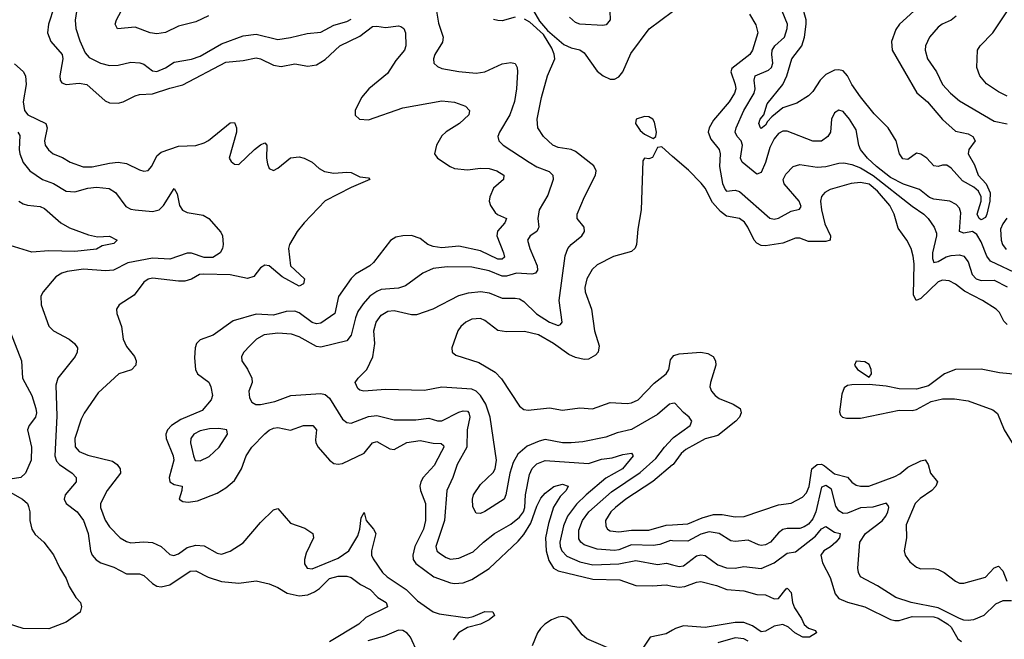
# Model space of a CAD drawing. Header units: inches. Extents: x 1694797 to 1849917, y 907313 to 1017959.
# Tile 221 of 256: x 1766974 to 1771537, y 944480 to 947351. Entities that reach past the tile are written whole.
import ezdxf

# ---------------------------------------------------------------- set-up
doc = ezdxf.new("R2010")
doc.units = ezdxf.units.IN
doc.header["$MEASUREMENT"] = 0
doc.layers.add('B7964', color=7, linetype='Continuous')
doc.layers.add('B7974', color=7, linetype='Continuous')

msp = doc.modelspace()

# ---------------------------------------------------------------- linework, layer by layer
at = {"layer": 'B7964', "color": 5}
for points, elevation in [([(1767247.7, 947450), (1767231.5, 947348.5), (1767235, 947310), (1767252.5, 947252.5), (1767277.8, 947197.8), (1767296, 947176), (1767348.4, 947150), (1767390, 947139.2), (1767430, 947140.5), (1767490, 947154.1), (1767531.7, 947151.7), (1767550, 947144.2), (1767590, 947113.2), (1767610, 947111.6), (1767650, 947128.4), (1767690, 947154.1), (1767770, 947168.1), (1767810, 947182.3), (1767910, 947239.8), (1768010, 947276.3), (1768070, 947283.5), (1768170, 947259.5), (1768230, 947268.1), (1768306.2, 947286.2), (1768370, 947293.1), (1768430, 947325.6), (1768490, 947343), (1768510, 947353.3)], 740), ([(1767134.4, 947410), (1767107.4, 947330), (1767103.1, 947290), (1767118.8, 947250), (1767170.6, 947190), (1767174.1, 947170), (1767161.1, 947090), (1767162.4, 947070), (1767170, 947057.6), (1767190, 947050.1), (1767250, 947057), (1767285.3, 947050), (1767370, 946975.6), (1767390, 946964.9), (1767430, 946963.5), (1767453.3, 946970), (1767510, 946998.3), (1767530, 947003.7), (1767590, 947006.9), (1767670, 947034.1), (1767730, 947048.8), (1767930, 947153.8), (1768010, 947161.2), (1768070, 947173.4), (1768090, 947169.5), (1768150, 947140.8), (1768186.3, 947133.7), (1768250, 947146.6), (1768310, 947135), (1768350, 947142.3), (1768390, 947166.1), (1768458, 947230), (1768550, 947274.1), (1768610, 947319.4), (1768630, 947321.3), (1768670, 947314.7), (1768730, 947322.9), (1768740, 947320), (1768754.9, 947310), (1768762, 947290), (1768763.2, 947230), (1768757.1, 947210), (1768717.9, 947162.1), (1768679.1, 947100.9), (1768592.4, 947030), (1768557.6, 946990), (1768528.4, 946930), (1768528.5, 946908.5), (1768549.4, 946889.4), (1768590, 946887.1), (1768750, 946941.8), (1768930, 946975.7), (1768989.5, 946969.5), (1769039.5, 946950), (1769059.5, 946930), (1769055.3, 946910), (1769011.8, 946870), (1768950, 946831.6), (1768930, 946812), (1768905.2, 946770), (1768897.3, 946730), (1768910, 946709.1), (1768968.8, 946670), (1768990, 946661), (1769050, 946654.8), (1769110, 946662.8), (1769150, 946661.2), (1769185.2, 946650), (1769217.2, 946630), (1769216.9, 946610), (1769170.2, 946570), (1769153, 946530), (1769150.2, 946510), (1769155.8, 946490), (1769177.2, 946457.2), (1769188.1, 946448.1), (1769230.2, 946430), (1769222.3, 946410), (1769188.5, 946371.5), (1769185.3, 946350), (1769216.9, 946270), (1769220.6, 946250), (1769210, 946241), (1769190, 946240.8), (1769110, 946280.5), (1769010, 946301.9), (1768930, 946294.5), (1768890, 946299.5), (1768865.3, 946310), (1768830, 946336.5), (1768790, 946351.4), (1768750.2, 946349.8), (1768717.3, 946342.7), (1768692.7, 946327.3), (1768614.4, 946225.6), (1768596.5, 946210), (1768530, 946171.7), (1768510, 946152), (1768451.9, 946068.1), (1768434.6, 945990), (1768370, 945944.8), (1768350, 945941.2), (1768330, 945947.8), (1768270, 945993.3), (1768250, 946000.8), (1768210, 945999.4), (1768150, 945982.4), (1768070, 945986.4), (1767964.2, 945955.8), (1767870.6, 945889.4), (1767810, 945867.6), (1767794.2, 945850), (1767787.3, 945830), (1767784.5, 945784.5), (1767789.2, 945730), (1767798.9, 945710), (1767850.8, 945670.8), (1767860.2, 945650), (1767868.5, 945610), (1767862, 945590), (1767819.5, 945540.5), (1767720.8, 945499.2), (1767678, 945470), (1767659.3, 945450), (1767652.3, 945430), (1767653.1, 945410), (1767685.4, 945330), (1767688.6, 945310), (1767667.7, 945230), (1767670.1, 945210.1), (1767690, 945197.6), (1767728, 945190), (1767726.5, 945170), (1767712.7, 945130), (1767730, 945119), (1767755.8, 945115.8), (1767798.4, 945121.6), (1767890, 945156.6), (1767930, 945182.2), (1767970, 945216.4), (1768002, 945270), (1768023.8, 945330), (1768049.9, 945370.1), (1768110, 945432.3), (1768130, 945449.1), (1768150, 945458.5), (1768170, 945460.6), (1768230, 945449.1), (1768290, 945470.1), (1768333.4, 945470), (1768350.1, 945450.1), (1768344.7, 945404.7), (1768346.5, 945390), (1768358.2, 945370), (1768410, 945310.2), (1768430, 945295.2), (1768450, 945291.3), (1768470, 945295), (1768570, 945341.9), (1768610, 945390.8), (1768630, 945397), (1768690, 945362), (1768710, 945359.5), (1768768.8, 945391.2), (1768830, 945400.6), (1768890, 945389.1), (1768927.7, 945387.7), (1768938.1, 945378.1), (1768940.2, 945370), (1768929.6, 945350), (1768894.6, 945285.4), (1768843.3, 945230), (1768833, 945210), (1768828.8, 945190), (1768832.1, 945170), (1768855, 945110), (1768854.4, 945030), (1768844.9, 944990), (1768806.1, 944910), (1768795.7, 944870), (1768797.8, 944850), (1768810.7, 944830.7), (1768893.4, 944770), (1768970, 944742.1), (1768990, 944738.9), (1769030, 944742.3), (1769070, 944757.4), (1769150, 944808.1), (1769284.6, 944935.4), (1769310, 944965.4), (1769342.3, 945017.7), (1769370, 945097.6), (1769390, 945133.6), (1769410, 945157.8), (1769450, 945188.6), (1769490, 945199), (1769515.6, 945190), (1769507.2, 945170), (1769478.6, 945141.4), (1769447.6, 945092.4), (1769424.2, 945015.8), (1769410.7, 944950), (1769413.7, 944890), (1769425.7, 944845.7), (1769448, 944810), (1769470, 944797), (1769630, 944758), (1769755.6, 944755.6), (1769829.6, 944729.6), (1769907.4, 944727.4), (1769970, 944732.5), (1770000, 944726.9)], 720), ([(1767850, 947368.1), (1767790, 947341.6), (1767710, 947320.5), (1767650, 947292.2), (1767610, 947285.7), (1767578.4, 947290), (1767510, 947316.1), (1767428.1, 947308.1), (1767417, 947330), (1767422.3, 947350), (1767455.9, 947410)], 760), ([(1769344.7, 947410), (1769383.8, 947343.8), (1769420.5, 947300.5), (1769496.2, 947236.2), (1769530, 947220.7), (1769570, 947210.7), (1769590, 947196.8), (1769650, 947112.6), (1769677.6, 947090), (1769710, 947076), (1769730, 947076), (1769750, 947086), (1769770, 947109.7), (1769805.9, 947194.1), (1769891.9, 947308.1), (1770000, 947388.4)], 760), ([(1769708.2, 947430), (1769710, 947349.7), (1769692.5, 947327.5), (1769676, 947324), (1769570, 947330.8), (1769550, 947337.2), (1769522.1, 947362.1)], 740), ([(1768906.5, 947390), (1768914.9, 947334.9), (1768936.3, 947270), (1768933.9, 947246.1), (1768898.8, 947190), (1768891.3, 947170), (1768893.4, 947150), (1768910, 947133.4), (1768930, 947125.4), (1769010, 947111.3), (1769090, 947102.7), (1769130, 947109), (1769210, 947146.5), (1769250, 947152.9), (1769270, 947148), (1769280.3, 947130), (1769280.7, 947110), (1769276.8, 947030), (1769267.5, 946972.5), (1769245, 946910), (1769197.8, 946830), (1769190.2, 946810), (1769194.6, 946790), (1769215.3, 946770), (1769334.7, 946690), (1769370, 946668.4), (1769427.4, 946647.4), (1769445.6, 946630), (1769447, 946610), (1769421.5, 946538.5), (1769380.8, 946470), (1769375, 946430), (1769380.2, 946390), (1769377.3, 946382.7), (1769370.2, 946370), (1769340.3, 946350), (1769328.2, 946330), (1769338.1, 946290), (1769372.9, 946210), (1769374.5, 946190), (1769364.2, 946175.8), (1769347.6, 946172.4), (1769276.9, 946176.9), (1769230, 946163.3), (1769210, 946162.3), (1769150, 946187.6), (1769070, 946204.4), (1768954.9, 946205.1), (1768890, 946197.7), (1768843.2, 946176.8), (1768762.6, 946117.4), (1768730, 946107.1), (1768650, 946100.2), (1768628.6, 946091.4), (1768597.4, 946070), (1768565.4, 946034.6), (1768541.2, 945998.8), (1768530.1, 945970), (1768510.9, 945889.1), (1768490, 945862.5), (1768370, 945833.7), (1768350, 945837.3), (1768270, 945880.7), (1768233.4, 945893.4), (1768170, 945898.8), (1768107.2, 945890), (1768072.4, 945870), (1768040.3, 945839.7), (1768012.6, 945810), (1768002.3, 945790), (1768003.6, 945770), (1768030, 945732.2), (1768050.2, 945690), (1768051.3, 945670), (1768036.9, 945630), (1768039.3, 945599.3), (1768050, 945579.3), (1768068.3, 945568.3), (1768090, 945568.3), (1768157.4, 945582.6), (1768230.2, 945610.2), (1768370, 945618.4), (1768390, 945613.8), (1768410, 945596.9), (1768470, 945500.2), (1768490, 945484.9), (1768510, 945482), (1768590, 945512), (1768630, 945517.3), (1768710, 945496.5), (1768810, 945497.1), (1768870, 945504.4), (1768910, 945492.4), (1768930, 945492.8), (1769010, 945532.4), (1769030, 945539.3), (1769050, 945537.8), (1769056, 945530), (1769059.9, 945510), (1769047.4, 945450), (1769046.4, 945370), (1769002.1, 945290), (1768981.7, 945230), (1768953, 945170), (1768942.2, 945030), (1768903.5, 944910), (1768907.6, 944890), (1768919.2, 944879.2), (1768950, 944859), (1768970, 944851.6), (1769010, 944855.3), (1769075.1, 944884.9), (1769123.2, 944930), (1769174.7, 944970), (1769250, 945014), (1769290, 945046.4), (1769308.8, 945070), (1769315.6, 945090), (1769318.3, 945150), (1769336.8, 945243.2), (1769349.3, 945270.7), (1769370, 945293.4), (1769410, 945307.9), (1769610, 945294.2), (1769670, 945314.8), (1769719.3, 945320.7), (1769770, 945336.6), (1769810, 945342.4), (1769816.9, 945330), (1769767.7, 945270), (1769690, 945226.9), (1769599.6, 945150), (1769554, 945106), (1769513, 945050), (1769494, 945006), (1769477.6, 944930), (1769478.9, 944910), (1769486.5, 944890), (1769510, 944864.5), (1769570, 944838.5), (1769630, 944825), (1769750, 944829.1), (1769830, 944845), (1769930, 944826.3), (1769972.2, 944832.2), (1770000, 944825.1)], 740), ([(1770000, 945572.8), (1769985.1, 945570), (1769930, 945522.2), (1769810, 945451.6), (1769742.6, 945437.4), (1769690, 945416.2), (1769584.4, 945395.6), (1769530, 945389.6), (1769490, 945390.6), (1769410, 945405.6), (1769381.4, 945398.6), (1769325.5, 945374.5), (1769282.4, 945337.6), (1769260.9, 945299.1), (1769245.6, 945250), (1769227.6, 945150), (1769218.9, 945130), (1769130, 945071.5), (1769110, 945062.7), (1769090, 945063.7), (1769073.5, 945093.5), (1769072.3, 945130), (1769077.8, 945150), (1769110, 945196.9), (1769167.7, 945252.3), (1769177.6, 945270), (1769184.4, 945310), (1769154.1, 945510), (1769134.2, 945570), (1769110, 945610.1), (1769090, 945629), (1769070, 945638.4), (1768930, 945648.1), (1768850, 945632.7), (1768670, 945636.8), (1768569.3, 945629.3), (1768550, 945633.7), (1768541.7, 945641.7), (1768529.2, 945670), (1768542.3, 945690), (1768583.6, 945730), (1768611.3, 945788.7), (1768619.8, 945850), (1768615.8, 945910), (1768626.6, 945950), (1768650, 945982.4), (1768680.3, 945999.7), (1768710, 946002.7), (1768790, 945985.5), (1768815.2, 945984.8), (1768890, 946011.6), (1769010, 946072.9), (1769054.6, 946085.4), (1769111.5, 946091.5), (1769150, 946085.2), (1769210, 946059.9), (1769270, 946061.3), (1769290, 946057.3), (1769310, 946045.2), (1769368.6, 945988.6), (1769430, 945949.4), (1769470, 945934.5), (1769481.1, 945938.9), (1769488.9, 945950), (1769475, 946050), (1769502.5, 946257.5), (1769514.7, 946290), (1769530, 946309.8), (1769579.2, 946350), (1769592.1, 946370), (1769590.1, 946390.1), (1769557.4, 946430), (1769557.7, 946450), (1769591.1, 946530), (1769642.4, 946630), (1769645.2, 946650), (1769634.2, 946674.2), (1769550, 946739.6), (1769529.3, 946749.3), (1769470, 946758), (1769445.2, 946770), (1769401.3, 946810), (1769375.4, 946850), (1769372.4, 946890), (1769392.2, 946990), (1769420.9, 947090), (1769453.5, 947170), (1769450.8, 947190.8), (1769439.6, 947219.6), (1769401.6, 947281.6), (1769339, 947339), (1769313.5, 947353.5)], 760), ([(1769270, 947362.6), (1769210, 947346), (1769190, 947347.2), (1769170, 947352.2)], 760), ([(1766950, 947147.1), (1766990.1, 947110.1), (1767001.6, 947090), (1767004.2, 947050), (1766991.2, 946970), (1766996.8, 946930), (1767012.6, 946910), (1767096.1, 946870), (1767102.5, 946850), (1767090.1, 946790), (1767092.9, 946770), (1767107.6, 946747.6), (1767130, 946730.1), (1767172.5, 946712.5), (1767208.8, 946690), (1767269.1, 946669.1), (1767310, 946669.1), (1767390, 946686.7), (1767430.9, 946690.9), (1767470, 946684.7), (1767530, 946654.5), (1767550, 946649.2), (1767570, 946652.4), (1767587.1, 946672.9), (1767610, 946720.2), (1767630, 946737.5), (1767710, 946764.2), (1767790, 946768.3), (1767830, 946780.1), (1767850, 946791.3), (1767950, 946872.6), (1767970, 946874.9), (1767978.9, 946850), (1767978.6, 946830), (1767945.7, 946710), (1767953.8, 946693.8), (1767970, 946681.6), (1767990, 946680.4), (1768062.3, 946750), (1768090, 946771.3), (1768110, 946780.4), (1768120.4, 946770), (1768118.2, 946710), (1768122.7, 946682.7), (1768130, 946662), (1768150, 946652.7), (1768170, 946663.1), (1768229.8, 946710.2), (1768270, 946715), (1768292.7, 946710), (1768330, 946691), (1768361.5, 946661.5), (1768387.5, 946647.5), (1768430, 946639.7), (1768490, 946645.1), (1768510, 946642.5), (1768550, 946622.6), (1768590, 946618.4), (1768597.6, 946610), (1768510, 946573.8), (1768390, 946511.2), (1768292.6, 946410), (1768260.1, 946370), (1768224.5, 946310), (1768219.5, 946290), (1768229.8, 946209.8), (1768294.8, 946150), (1768290, 946127.5), (1768270, 946115.9), (1768190, 946159.4), (1768130, 946210.6), (1768110, 946213.1), (1768090, 946201.8), (1768058.7, 946161.3), (1768030, 946152), (1767950, 946168.4), (1767828, 946172), (1767808.4, 946170), (1767770, 946149), (1767740.1, 946139.9), (1767710, 946139), (1767590, 946153.9), (1767570, 946148.9), (1767550, 946134.8), (1767505, 946075), (1767434.9, 946030), (1767422.4, 946010), (1767424.9, 945990), (1767446.9, 945930), (1767453.8, 945870), (1767470, 945836.9), (1767507, 945790), (1767514.6, 945770), (1767512.5, 945750), (1767492.2, 945727.8), (1767434.3, 945710), (1767337.4, 945622.6), (1767272.7, 945527.3), (1767259.5, 945500.5), (1767230.1, 945410), (1767231.1, 945371.1), (1767250.5, 945350.5), (1767290, 945332.6), (1767404.9, 945304.9), (1767426.2, 945290), (1767439.4, 945270), (1767441, 945250), (1767379.8, 945170), (1767349.4, 945110), (1767348.9, 945090), (1767370, 945031.3), (1767390, 945000.8), (1767440.2, 944950), (1767470, 944933), (1767490, 944927.7), (1767550, 944931.7), (1767590, 944928.1), (1767630, 944910.2), (1767670, 944872.2), (1767688.8, 944868.8), (1767710, 944876.6), (1767750, 944905.9), (1767790, 944916.8), (1767830, 944913.7), (1767890, 944879.7), (1767910, 944875.2), (1767950, 944888.2), (1768010, 944927.2), (1768090, 945021.2), (1768150, 945079.3), (1768170, 945085.5), (1768230, 945017.7), (1768295.1, 944995.1), (1768332.9, 944970), (1768335.5, 944950), (1768301.2, 944878.8), (1768294.2, 944850), (1768294.8, 944830), (1768306.2, 944810), (1768330, 944806.6), (1768450, 944856.2), (1768499.6, 944890), (1768541.2, 944958.8), (1768550.5, 944990.5), (1768557.5, 945042.5), (1768570, 945067.3), (1768579.4, 945030), (1768614.2, 944990), (1768625, 944970), (1768604.5, 944890), (1768605.2, 944870), (1768612.7, 944852.7), (1768656.3, 944790), (1768676.5, 944770), (1768765, 944710), (1768818.1, 944658.1), (1768890, 944607.3), (1768917.8, 944597.8), (1769050, 944580.1), (1769075, 944585), (1769130, 944609.2), (1769166.6, 944606.6), (1769174.3, 944590), (1769150.2, 944570), (1769110, 944549.9), (1769050, 944534.3), (1769007.2, 944510), (1768983.1, 944476.9)], 680), ([(1766965.8, 946830), (1766974.6, 946814.6), (1766971.3, 946750), (1766974.5, 946730), (1766990, 946688.9), (1767020.8, 946650), (1767080.9, 946610), (1767131.7, 946591.7), (1767190, 946555.9), (1767230, 946553.9), (1767290, 946570.1), (1767330, 946575), (1767389.4, 946569.4), (1767417.7, 946550), (1767466, 946486), (1767490, 946473.6), (1767510.2, 946470.2), (1767590, 946462.6), (1767620.4, 946470), (1767640.9, 946490), (1767690, 946568), (1767704, 946544), (1767715.4, 946490), (1767729, 946469), (1767750, 946457.8), (1767825.4, 946445.4), (1767850.3, 946430), (1767906.5, 946366.5), (1767913.5, 946350), (1767917.2, 946310), (1767914.3, 946290), (1767904.1, 946270), (1767870, 946249.3), (1767830, 946249.1), (1767770, 946268.7), (1767750, 946269.6), (1767670, 946242), (1767590, 946245.4), (1767475.9, 946224.1), (1767409.7, 946190.3), (1767372, 946188), (1767270, 946195.2), (1767195.1, 946184.9), (1767170, 946176.8), (1767141.2, 946158.8), (1767082.6, 946090), (1767073, 946070), (1767074.2, 946030), (1767110.2, 945930.2), (1767130.4, 945910), (1767204.4, 945870), (1767228.5, 945850), (1767242.4, 945830), (1767241.3, 945810), (1767232, 945790), (1767150.9, 945690), (1767142, 945658), (1767146.4, 945513.6), (1767137.6, 945330), (1767145.6, 945305.6), (1767158.2, 945290), (1767218.3, 945250), (1767236, 945230), (1767235.6, 945210), (1767185.8, 945150), (1767180.7, 945130), (1767190.2, 945110), (1767241, 945070), (1767270.8, 945030), (1767292.1, 944970), (1767302.5, 944890), (1767310.2, 944870), (1767328.4, 944848.4), (1767350, 944834.4), (1767410, 944814.2), (1767470, 944783.8), (1767530, 944784.1), (1767550, 944776.2), (1767590, 944738.2), (1767610, 944726.7), (1767630, 944723.1), (1767670, 944732.8), (1767764.3, 944795.7), (1767790, 944797.4), (1767848.2, 944768.2), (1767910, 944748.5), (1767990, 944740.8), (1768070, 944750.3), (1768130, 944737.4), (1768170, 944720.2), (1768213.2, 944693.2), (1768270, 944681.1), (1768310, 944686.4), (1768340.7, 944699.3), (1768364.1, 944715.9), (1768410, 944761.5), (1768450, 944772.1), (1768490, 944771.8), (1768510, 944766.7), (1768554.4, 944734.4), (1768598.4, 944710), (1768634.2, 944674.2), (1768672, 944650), (1768679.3, 944630), (1768579, 944581), (1768545.7, 944550), (1768410, 944468.8)], 660), ([(1770000, 946717.4), (1769950, 946761.2), (1769930, 946758), (1769907.1, 946712.9), (1769890, 946706), (1769870, 946709.3), (1769862.5, 946697.5), (1769853.6, 946470), (1769839.1, 946380.9), (1769833.3, 946310), (1769827.1, 946292.9), (1769810, 946277.5), (1769726.1, 946253.9), (1769650, 946215.5), (1769626.5, 946193.5), (1769602.5, 946150), (1769593.4, 946110), (1769595, 946090), (1769623.5, 946010), (1769637.7, 945910), (1769659.3, 945839.3), (1769655.3, 945810), (1769642.9, 945797.1), (1769610, 945778.6), (1769590, 945776.7), (1769550, 945785), (1769519.6, 945799.6), (1769448.1, 945850), (1769378.3, 945890), (1769314.2, 945905.8), (1769230, 945904.2), (1769190, 945910.9), (1769130, 945956.5), (1769110, 945966), (1769070, 945963.4), (1769042, 945950), (1769018.4, 945930), (1769005.4, 945910), (1768977, 945830), (1768978.4, 945810), (1768995.8, 945795.8), (1769102.2, 945762.2), (1769178.3, 945718.3), (1769207.6, 945687.6), (1769290, 945560.3), (1769310, 945544.9), (1769330, 945541.6), (1769430, 945552.6), (1769490, 945542.2), (1769570, 945551.9), (1769628.6, 945548.6), (1769710, 945577.1), (1769790, 945571.9), (1769810, 945575.2), (1769840.4, 945590), (1769913.7, 945666.3), (1769970.8, 945710), (1769982.5, 945730), (1769990, 945774.9), (1770000, 945787.9)], 780), ([(1766970.2, 946510), (1766990, 946497.8), (1767010, 946491.5), (1767070, 946485.8), (1767090, 946475.9), (1767165.3, 946410), (1767205.9, 946385.9), (1767294, 946354), (1767334.5, 946345.5), (1767390, 946347.7), (1767426.8, 946330), (1767410, 946313.2), (1767356.9, 946303.1), (1767330, 946288.4), (1767230, 946277.4), (1767110, 946279.5), (1767030, 946274), (1766930, 946305.3)], 640), ([(1766921.4, 945930), (1766982.6, 945770), (1766987, 945690), (1767030.7, 945610), (1767049.5, 945550), (1767051.6, 945530), (1767047.6, 945510), (1767018.8, 945470), (1767011, 945450), (1767029.4, 945370), (1767027.7, 945310), (1767000.8, 945250), (1766979.5, 945230), (1766930, 945222.4)], 640), ([(1770000, 944936.9), (1769990, 944937.1), (1769940.5, 944919.5), (1769910, 944914.2), (1769810, 944918.1), (1769750, 944894.4), (1769730, 944891.5), (1769650, 944896.9), (1769590, 944917.2), (1769574.2, 944930), (1769566, 944946), (1769565.6, 944985.6), (1769582.9, 945030), (1769612.2, 945070), (1769716.7, 945163.3), (1769850, 945252.4), (1769922.4, 945317.6), (1769961.7, 945370), (1770000, 945410.5)], 760), ([(1770000, 945288.1), (1769908.9, 945211.1), (1769783.5, 945130), (1769735, 945090), (1769713.6, 945070), (1769689.4, 945030), (1769690, 945003.8), (1769697.7, 944990), (1769710, 944983.2), (1769750, 944977.9), (1769810, 944985.9), (1769890, 944985.2), (1769970, 945008.2), (1770000, 945010.4)], 780), ([(1766930, 945161.1), (1766987.4, 945130), (1767010.3, 945110), (1767015.3, 945095.3), (1767020.8, 945070), (1767021.3, 945030), (1767031.2, 944990), (1767045.9, 944965.9), (1767086.4, 944930), (1767131.8, 944871.8), (1767159.7, 944810), (1767190, 944761.6), (1767204.2, 944724.2), (1767234.4, 944674.4), (1767256.5, 944650), (1767260.3, 944630), (1767254, 944606), (1767190, 944559), (1767109.1, 944529.1), (1766990.7, 944529.3), (1766883.3, 944563.3)], 640), ([(1769710, 944435.2), (1769602.7, 944482.7), (1769580.7, 944500.7), (1769530, 944567.8), (1769510, 944580.7), (1769490, 944585.5), (1769470, 944583.1), (1769438.4, 944570), (1769408.2, 944550), (1769387.8, 944530), (1769374, 944510), (1769349.5, 944450.5)], 720), ([(1768818.4, 944418.4), (1768785.6, 944490), (1768770, 944507.8), (1768750, 944521.1), (1768730, 944523), (1768665.3, 944494.7), (1768587.8, 944472.2)], 680), ([(1770000, 944522.9), (1769970, 944505.9), (1769895.8, 944490), (1769861.7, 944438.3)], 720)]:
    msp.add_lwpolyline(points, dxfattribs=dict(at, elevation=elevation))
for points, elevation in [([(1769870, 946902.7), (1769831.3, 946890), (1769828.2, 946870), (1769850, 946837.3), (1769870, 946820.7), (1769910, 946801), (1769922, 946810), (1769925.2, 946830), (1769916, 946876), (1769908.7, 946890), (1769890, 946901.2)], 780), ([(1767897.2, 945457.2), (1767854.6, 945454.6), (1767810, 945445.4), (1767781, 945430), (1767768.2, 945410), (1767766.3, 945390), (1767779.8, 945330), (1767788.3, 945308.3), (1767810, 945307), (1767852.6, 945327.4), (1767899.3, 945370), (1767936.8, 945430), (1767934.5, 945450)], 740)]:
    msp.add_lwpolyline(points, close=True, dxfattribs=dict(at, elevation=elevation))
at = {"layer": 'B7974', "color": 5}
for points, elevation in [([(1771118.4, 947390), (1771051, 947330), (1771034.4, 947305.6), (1771013.9, 947250), (1771016.8, 947210), (1771131.9, 947011.9), (1771180.7, 946970), (1771250, 946888.5), (1771310, 946834.3), (1771370, 946822.1), (1771391.4, 946810), (1771402.3, 946790), (1771372.3, 946750), (1771370.1, 946730), (1771398.4, 946678.4), (1771416.5, 946630), (1771453.2, 946590), (1771471.6, 946548.4), (1771470, 946509.5), (1771456, 946450), (1771450, 946434.2), (1771430, 946423.7), (1771420.8, 946430), (1771411.5, 946450), (1771429.9, 946510), (1771429.1, 946530), (1771416.9, 946556.9), (1771395.4, 946575.4), (1771343.6, 946603.6), (1771290, 946663), (1771270, 946676.2), (1771250, 946677.1), (1771230, 946670.8), (1771210, 946674), (1771177.3, 946710), (1771150, 946728.4), (1771130, 946732.4), (1771090, 946703.8), (1771066.2, 946706.2), (1771051.4, 946730), (1771035.3, 946790), (1770998.6, 946850), (1770934.3, 946914.3), (1770870, 946993.2), (1770829.9, 947050), (1770810, 947090.8), (1770790, 947113.2), (1770770, 947118.7), (1770750, 947116.4), (1770710, 947097), (1770684.1, 947070), (1770650, 947018.7), (1770630, 946998), (1770576.1, 946963.9), (1770510, 946942.8), (1770459.9, 946900.1), (1770440.2, 946879.8), (1770430, 946861.6), (1770410, 946847.5), (1770407.9, 946850), (1770399.9, 946870), (1770405, 946890), (1770422.2, 946910), (1770438.3, 946961.7), (1770510, 947050.1), (1770529.6, 947090), (1770552, 947170), (1770599.3, 947230), (1770611.7, 947270), (1770619.2, 947330), (1770619.1, 947350), (1770601.7, 947410)], 720), ([(1771550, 946996), (1771510, 947016.5), (1771453.9, 947053.9), (1771423.2, 947090), (1771409.1, 947130), (1771412.7, 947210), (1771424.4, 947230), (1771483.6, 947290), (1771564.6, 947410)], 760), ([(1770356, 947376), (1770386.3, 947326.3), (1770394.1, 947290), (1770370.5, 947210), (1770357.8, 947190), (1770275, 947125), (1770269.3, 947110), (1770289.9, 947050), (1770292.4, 947030), (1770287.3, 947010), (1770262.7, 946970), (1770190, 946884.9), (1770169.8, 946850), (1770164.3, 946830), (1770177.5, 946797.5), (1770215.9, 946750), (1770220.2, 946730), (1770217.8, 946670), (1770231.3, 946591.3), (1770243.4, 946563.4), (1770250, 946556.5), (1770290, 946561), (1770310, 946554.4), (1770450, 946430.6), (1770470, 946427), (1770490, 946431.6), (1770550, 946463.1), (1770587.6, 946472.4), (1770595.2, 946484.8), (1770586, 946510), (1770516.9, 946590), (1770511.5, 946610), (1770524.3, 946635.7), (1770558.4, 946670), (1770590, 946680.7), (1770670, 946667.9), (1770710, 946670.5), (1770770, 946686.4), (1770793.1, 946686.9), (1770830, 946679.9), (1770870, 946664.4), (1770930, 946629.5), (1771110, 946487.1), (1771164.2, 946450), (1771184.2, 946430), (1771212.3, 946390), (1771222, 946362), (1771223, 946350), (1771204.6, 946270), (1771204.3, 946244.3), (1771210, 946226.3), (1771230, 946229.9), (1771267.8, 946252.2), (1771290, 946258.3), (1771330, 946261), (1771350, 946254.6), (1771369, 946229), (1771388.4, 946170), (1771406, 946150), (1771430, 946142.3), (1771490, 946144.5), (1771550, 946113.5)], 760), ([(1771610, 946167.3), (1771472.3, 946232.3), (1771455.6, 946255.6), (1771430, 946321.7), (1771410, 946355.2), (1771390, 946369.1), (1771350, 946361.5), (1771330, 946369.7), (1771335.4, 946455.4), (1771330, 946477.4), (1771314.3, 946494.3), (1771284.5, 946510), (1771210, 946519), (1771190, 946527.2), (1771144.2, 946564.2), (1771070, 946588.3), (1771010, 946619.5), (1770944.4, 946670), (1770902.8, 946710), (1770870.8, 946750), (1770862.3, 946770), (1770850, 946840.5), (1770820.3, 946890), (1770790, 946925.7), (1770770, 946932), (1770750, 946919.7), (1770735.8, 946890), (1770731.1, 946830), (1770718.8, 946810), (1770690, 946787.9), (1770650, 946787.7), (1770530, 946834.5), (1770510, 946835), (1770490, 946824.1), (1770470, 946798.3), (1770450, 946758.5), (1770430, 946689.8), (1770410, 946642.3), (1770390, 946634.8), (1770322.4, 946690), (1770315.2, 946710), (1770324.5, 946770), (1770317.7, 946790), (1770298.4, 946810), (1770290, 946829.6), (1770295, 946850), (1770330.7, 946930), (1770377.3, 947010), (1770382.8, 947030), (1770377.8, 947070), (1770381.8, 947090), (1770443.5, 947116.5), (1770458.4, 947130), (1770464.2, 947150), (1770459, 947190), (1770461.1, 947210), (1770472.9, 947230), (1770518, 947270), (1770531.4, 947310), (1770531.6, 947330), (1770507.9, 947390)], 740), ([(1771313.2, 947366.8), (1771290.7, 947349.3), (1771249.5, 947330.5), (1771230, 947316), (1771190.1, 947269.9), (1771171.1, 947230), (1771170.2, 947209.8), (1771181.5, 947170), (1771222.3, 947110), (1771251, 947050), (1771287.1, 947010), (1771330, 946975.7), (1771490, 946880.8), (1771550, 946868.3)], 740), ([(1771550, 945937.9), (1771534.8, 945954.8), (1771514.8, 945994.8), (1771499.8, 946010), (1771436.5, 946050), (1771353.1, 946093.1), (1771310, 946125.9), (1771281.4, 946141.4), (1771250, 946143.4), (1771230, 946135.8), (1771150, 946058.5), (1771129.2, 946049.2), (1771115.9, 946075.9), (1771119.2, 946219.2), (1771115.3, 946255.3), (1771105, 946290), (1771085, 946330), (1771044.8, 946384.8), (1771026.2, 946450), (1771006.1, 946490), (1770950, 946556.2), (1770910, 946588.1), (1770870, 946596.8), (1770827.7, 946592.3), (1770730, 946563.8), (1770705.4, 946550), (1770690, 946532), (1770684.7, 946510), (1770690.1, 946469.9), (1770704.7, 946404.7), (1770731.4, 946350), (1770730, 946329.8), (1770710, 946323.2), (1770630, 946323), (1770590, 946338.4), (1770570, 946338.9), (1770510, 946315.8), (1770430, 946303.8), (1770410, 946304.9), (1770390, 946314.8), (1770377.8, 946330), (1770349.1, 946390), (1770332.7, 946412.7), (1770310, 946429), (1770250, 946441), (1770222, 946462), (1770184.3, 946504.3), (1770150.3, 946570.3), (1770132.8, 946592.8), (1770073.2, 946653.2), (1770000, 946717.4)], 780), ([(1771548.6, 946431.4), (1771530, 946404.7), (1771519.8, 946380.2), (1771522.2, 946330), (1771529, 946309), (1771545.8, 946285.8)], 740), ([(1770000, 945787.9), (1770005.3, 945794.7), (1770030, 945803), (1770130, 945810.6), (1770163.5, 945803.5), (1770187.6, 945790), (1770198, 945770), (1770199.6, 945750), (1770175.2, 945670), (1770173.1, 945650), (1770179.5, 945630), (1770196.5, 945610), (1770216.3, 945596.3), (1770281.1, 945570), (1770312.2, 945550), (1770317.4, 945530), (1770309.3, 945510), (1770293.2, 945490), (1770210, 945423.6), (1770150, 945408.2), (1770060.8, 945359.2), (1770039.8, 945340.2), (1770002.2, 945290), (1770000, 945288.1)], 780), ([(1771610, 945705.6), (1771515, 945715), (1771430, 945731.7), (1771310, 945729.8), (1771260.4, 945710), (1771186.2, 945653.8), (1771130, 945639.3), (1771050, 945640.9), (1770990, 945652.6), (1770910, 945660.9), (1770830, 945659.7), (1770810, 945656.3), (1770795.4, 945644.6), (1770783.9, 945616.1), (1770773.7, 945533.7), (1770778.4, 945518.4), (1770786.8, 945510), (1770805.1, 945505.1), (1770870, 945504.7), (1771050, 945542), (1771110, 945540.2), (1771130, 945544.2), (1771198.6, 945581.4), (1771250, 945594.6), (1771305.8, 945594.2), (1771370, 945585.4), (1771483.4, 945543.4), (1771505.7, 945525.7), (1771536.5, 945450), (1771610.2, 945330.2)], 820), ([(1770000, 945410.5), (1770004.6, 945415.4), (1770080.7, 945470), (1770089.2, 945490), (1770076.9, 945510), (1770050.6, 945530.6), (1770010, 945574.7), (1770000, 945572.8)], 760), ([(1770000, 945010.4), (1770070, 945015.4), (1770137, 945043), (1770190, 945058.5), (1770230, 945058.8), (1770290, 945046.9), (1770331, 945049), (1770490, 945103.4), (1770550, 945110.1), (1770601.7, 945138.3), (1770620.9, 945159.1), (1770632.1, 945187.9), (1770645.3, 945270), (1770670, 945289.7), (1770690, 945290.8), (1770704.2, 945284.2), (1770750, 945246.6), (1770810.9, 945230.9), (1770830, 945207.7), (1770850, 945193.8), (1770870, 945188.8), (1770908.8, 945188.8), (1771030, 945233.8), (1771053.3, 945246.7), (1771090, 945277.4), (1771150, 945306.3), (1771170, 945310.9), (1771184.8, 945290), (1771195.4, 945250), (1771227.2, 945210), (1771219.8, 945190), (1771201.8, 945170), (1771147.6, 945132.4), (1771123.3, 945110), (1771082.3, 945010), (1771083.9, 944950), (1771073.6, 944890), (1771077.3, 944870), (1771099, 944839), (1771130, 944814), (1771150, 944807.1), (1771210, 944808.4), (1771230, 944803.2), (1771258.7, 944790), (1771310.4, 944750), (1771330, 944740.7), (1771350, 944739.7), (1771450, 944768.5), (1771490, 944811.1), (1771510, 944818.8), (1771530, 944796.9), (1771548.2, 944750)], 780), ([(1771570, 944658.5), (1771530, 944658.8), (1771496.8, 944643.2), (1771441.7, 944590), (1771394, 944570), (1771370, 944566.5), (1771350, 944568.4), (1771330, 944576.8), (1771230, 944625.7), (1771105.5, 944650), (1771034.3, 944674.3), (1770950, 944728.2), (1770870.3, 944770), (1770860.6, 944790), (1770857.7, 944810), (1770867.8, 944930), (1770894.1, 944970), (1770971.2, 945028.8), (1770988.4, 945050), (1770997.7, 945070), (1771002, 945090), (1770999.3, 945099.3), (1770990, 945110.2), (1770927.5, 945092.5), (1770870, 945089.7), (1770810, 945064.6), (1770790, 945063.1), (1770770, 945074.8), (1770756.9, 945096.9), (1770735.4, 945175.4), (1770710, 945193.2), (1770690, 945184.8), (1770663.1, 945070), (1770650, 945038.5), (1770630, 945014.2), (1770610, 945000.6), (1770590, 944994), (1770530, 944994), (1770510, 944989.5), (1770490, 944973.4), (1770452.9, 944930), (1770430, 944917), (1770410, 944914.4), (1770397.8, 944917.8), (1770350, 944939.5), (1770290, 944933.2), (1770270, 944936.8), (1770215.2, 944970), (1770170, 944978.3), (1770130, 944967.8), (1770070, 944935.2), (1770000, 944936.9)], 760), ([(1770000, 944825.1), (1770030, 944817.3), (1770050, 944820.7), (1770110, 944866), (1770130, 944872), (1770150, 944867.9), (1770210, 944825.3), (1770250, 944810.6), (1770290, 944810.1), (1770330, 944816.6), (1770410, 944808.6), (1770470, 944834.3), (1770530, 944878.9), (1770570, 944884.7), (1770661.5, 944958.5), (1770690, 944991.3), (1770710, 945002.7), (1770750, 944976.2), (1770776.5, 944970), (1770773, 944950), (1770756.4, 944930), (1770731.7, 944908.3), (1770701, 944890), (1770686.5, 944870), (1770693.7, 944833.7), (1770730, 944766.7), (1770753.8, 944690), (1770769.7, 944669.7), (1770810, 944652.6), (1770890, 944629.7), (1771010, 944571.9), (1771030, 944566.8), (1771050, 944567.6), (1771110, 944585.5), (1771210, 944584.8), (1771230, 944578.4), (1771275.9, 944550), (1771290, 944535.5), (1771322.3, 944482.3), (1771338.9, 944470)], 740), ([(1770000, 944726.9), (1770030, 944721.2), (1770055.8, 944724.2), (1770110, 944745), (1770130, 944747.8), (1770203.7, 944730), (1770251.2, 944711.2), (1770330, 944704), (1770390, 944688.2), (1770430, 944685.4), (1770470, 944667), (1770490.4, 944669.6), (1770526.1, 944713.9), (1770530, 944717.4), (1770534.1, 944714.1), (1770550, 944696.4), (1770556.2, 944650), (1770565.1, 944625.1), (1770597.1, 944577.1), (1770609.2, 944549.2), (1770630, 944532), (1770661.4, 944521.4), (1770666.4, 944510), (1770634.3, 944490), (1770604, 944490), (1770566.9, 944510), (1770537, 944537), (1770510, 944548.2), (1770470, 944540.4), (1770430, 944518.3), (1770410, 944515), (1770370, 944542.9), (1770330, 944557.9), (1770290, 944558), (1770150, 944534.8), (1770050, 944542.1), (1770012.6, 944530), (1770000, 944522.9)], 720), ([(1770350, 944472.1), (1770330, 944481.9), (1770290, 944486.2), (1770210, 944463.7)], 740)]:
    msp.add_lwpolyline(points, dxfattribs=dict(at, elevation=elevation))
at = {"layer": 'B7974', "color": 5, "elevation": 820}
msp.add_lwpolyline([(1770850, 945768), (1770842.8, 945750), (1770857.3, 945730), (1770910, 945694.8), (1770920.9, 945710), (1770919.6, 945730), (1770910, 945752.7), (1770890, 945765.2)], close=True, dxfattribs=at)

doc.saveas('drawing.dxf')
